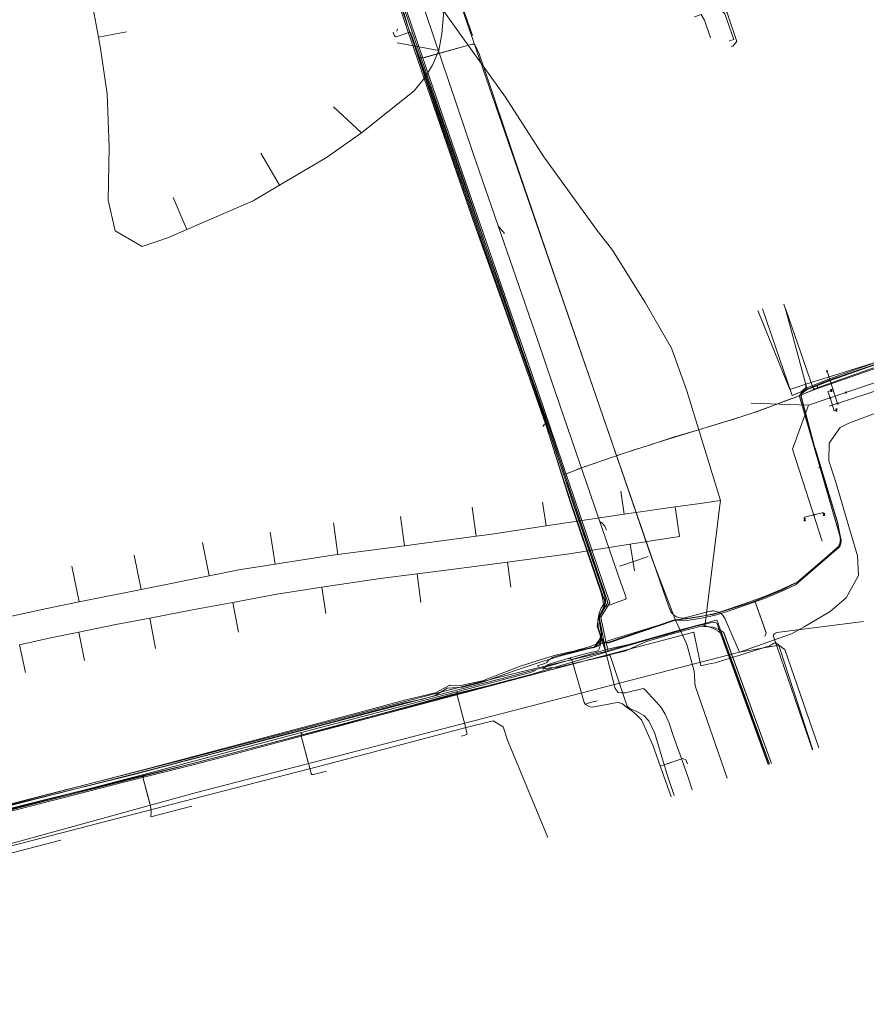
# Model space of a CAD drawing. Header units: metres. Extents: x 265038 to 265901, y 576646 to 577335.
# Tile 17 of 27: x 265461 to 265645, y 576682 to 576896. Entities that reach past the tile are written whole.
import ezdxf

# ---------------------------------------------------------------- set-up
doc = ezdxf.new("R2010")
doc.units = ezdxf.units.M
for name, color, linetype, lineweight in [('B-WE-KL-DATA-G', 252, 'KL-DATA-ALGEMEEN', 18), ('B-WE-KL-ET-MS-G', 252, 'KL-MIDDENSPANNING', 18), ('B-WE-KL-GAS-HD-G', 252, 'KL-GAS-HOGE-DRUK', 18), ('B-WE-KL-GAS-LD-G', 252, 'KL-GAS-LAGE-DRUK', 18), ('B-WE-KL-WATER-G', 252, 'KL-WATER', 18), ('B-WE-KL_ET-LS-G', 252, 'KL-LAAGSPANNING', 18), ('B-WE-RI-PERSLEIDING-G', 252, 'B-WE-RI-PERSLEIDING-G', 18), ('B-WE-RI-VRIJVERVALLEIDING-G', 252, 'KL-VRIJVERVAL', 18)]:
    doc.layers.add(name, color=color, linetype=linetype, lineweight=lineweight)
doc.layers.add('X-XX-AL-HULPLAAG-G', color=6, linetype='Continuous', lineweight=18, plot=False)
doc.styles.add('NLCS-ISO', font='NLCS-ISO.ttf')
doc.styles.get("Standard").update_dxf_attribs({"font": 'arial.ttf'})
doc.linetypes.add('B-WE-RI-PERSLEIDING-G', pattern='A,6,-2,[102,NLCS.shx,S=0.5,R=0,X=0,Y=0],-2,6,-2,["P",Standard,S=1,R=0,X=-0.5,Y=-0.5],-2', length=20)
doc.linetypes.add('KL-DATA-ALGEMEEN', pattern='A,2,-1.5,["@",NLCS-ISO,S=1,R=0,X=-0.5,Y=-0.4],-1.5,3,-1.5,["D",NLCS-ISO,S=1,R=0,X=-0.5,Y=-0.4],-1.5,1', length=12)
doc.linetypes.add('KL-GAS-HOGE-DRUK', pattern='A,2,-2,["GAS",NLCS-ISO,S=1,R=0,X=-1.25,Y=-0.4],-2,3,-1,["H",NLCS-ISO,S=1,R=0,X=-0.5,Y=-0.4],-1,1', length=12)
doc.linetypes.add('KL-GAS-LAGE-DRUK', pattern='A,2,-2,["GAS",NLCS-ISO,S=1,R=0,X=-1.25,Y=-0.4],-2,3,-1,["L",NLCS-ISO,S=1,R=0,X=-0.5,Y=-0.4],-1,1', length=12)
doc.linetypes.add('KL-LAAGSPANNING', pattern='A,2,-1.5,[103,NLCS.shx,S=1,R=0,X=0,Y=0],-1.5,3,-1.5,["L",NLCS-ISO,S=1,R=0,X=-0.5,Y=-0.4],-1.5,1', length=12)
doc.linetypes.add('KL-MIDDENSPANNING', pattern='A,2,-1.5,[103,NLCS.shx,S=1,R=0,X=0,Y=0],-1.5,3,-1.5,["M",NLCS-ISO,S=1,R=0,X=-0.5,Y=-0.4],-1.5,1', length=12)
doc.linetypes.add('KL-VRIJVERVAL', pattern='A,2,-1.5,[89,NLCS.shx,S=0.25,R=270,X=-0.5,Y=0],-1.5,3,-1.5,["V",NLCS-ISO,S=1,R=0,X=-0.5,Y=-0.4],-1.5,1', length=12)
doc.linetypes.add('KL-WATER', pattern='A,2,-1.5,[168,NLCS.shx,S=1,R=0,X=0,Y=0],-1.5,3,-1.5,["D",NLCS-ISO,S=1,R=0,X=-0.5,Y=-0.4],-1.5,1', length=12)

# ---------------------------------------------------------------- blocks, each defined once
blk = doc.blocks.new('DATA ONJUIST')
at = {"layer": 'B-WE-KL-DATA-G'}
for p, q in [((83.9, -38.53), (77.82, -39.68)), ((142.67, -40.88), (151.69, -42.59)), ((128.87, -54.78), (134.91, -60.49)), ((113.03, -64.9), (117.12, -71.84)), ((94.02, -74.51), (97.02, -81.45)), ((212.86, -140.36), (211.7, -136.57)), ((191.2, -138.33), (191.95, -143.28)), ((174.25, -140.7), (175.02, -145.85)), ((207.95, -141.04), (203.04, -141.73)), ((212.86, -140.36), (207.95, -141.04)), ((212.67, -141.91), (212.86, -140.36)), ((158.95, -141.77), (159.79, -148.1)), ((191.95, -143.28), (175.02, -145.85)), ((203.04, -141.73), (191.95, -143.28)), ((203.94, -148.17), (203.04, -141.73)), ((212.08, -146.7), (212.67, -141.91)), ((128.84, -145.21), (129.75, -152.09)), ((143.42, -143.79), (144.27, -150.16)), ((115.08, -147.22), (116.16, -154.17)), ((209.47, -167.71), (212.08, -146.7)), ((100.38, -149.48), (101.84, -156.69)), ((159.79, -148.1), (144.27, -150.16)), ((203.94, -148.17), (193.25, -149.86)), ((144.27, -150.16), (129.75, -152.09)), ((194.16, -155.64), (193.25, -149.86)), ((85.56, -152.2), (87.07, -159.67)), ((167.37, -159.2), (166.65, -153.71)), ((72.05, -154.58), (73.62, -162.38)), ((101.84, -156.69), (87.07, -159.67)), ((147.81, -162.52), (147.02, -156.24)), ((87.07, -159.67), (73.62, -162.38)), ((127.18, -164.89), (126.3, -159.2)), ((108.21, -168.92), (107.01, -162.48)), ((90.19, -172.48), (88.93, -165.88)), ((74.77, -175.09), (73.51, -168.93)), ((61.97, -177.69), (60.65, -171.66))]:
    blk.add_line(p, q, dxfattribs=at)
for points in [[(77.82, -39.68), (76.13, -30.76), (73.27, -21.72)], [(152.59, -33.74), (152.69, -34.85), (152.38, -38.94), (151.69, -42.59)], [(211.7, -136.57), (205.55, -116.52), (202.23, -107.27), (196.53, -97.31), (189.42, -85.93), (186.1, -81.66), (174.48, -65.65), (166.18, -52.73), (156.94, -39.81), (152.59, -33.74)], [(97.02, -81.45), (92.99, -83.2), (87.27, -85.14), (81.44, -81.77), (79.91, -75.12), (80.11, -63.57), (79.71, -52.02), (78.28, -42.11), (77.82, -39.68)], [(151.69, -42.59), (151.67, -42.72), (150.34, -45.79), (148.5, -48.65), (146.35, -51.31), (134.91, -60.49)], [(134.91, -60.49), (127.34, -65.82), (117.12, -71.84)], [(117.12, -71.84), (111.39, -75.22), (97.02, -81.45)], [(175.02, -145.85), (162.73, -147.71), (159.79, -148.1)], [(193.25, -149.86), (180.04, -151.95), (166.65, -153.71)], [(129.75, -152.09), (128.64, -152.24), (116.16, -154.17)], [(166.65, -153.71), (155.58, -155.17), (147.02, -156.24)], [(116.16, -154.17), (108.25, -155.4), (101.84, -156.69)], [(147.02, -156.24), (139, -157.25), (126.3, -159.2)], [(126.3, -159.2), (116.5, -160.71), (107.01, -162.48)], [(73.62, -162.38), (66.59, -163.8), (45.58, -168.34), (44.87, -165.12)], [(107.01, -162.48), (98.22, -164.12), (88.93, -165.88)], [(88.93, -165.88), (81.57, -167.27), (73.51, -168.93)], [(73.51, -168.93), (67.77, -170.11), (60.65, -171.66)]]:
    blk.add_lwpolyline(points, dxfattribs=at)

msp = doc.modelspace()

# ---------------------------------------------------------------- linework, layer by layer
at = {"layer": 'B-WE-KL-DATA-G'}
for p, q in [((265615.814, 576890.143), (265615.493, 576890.033)), ((265653.217, 576823.243), (265636.307, 576817.41)), ((265647.383, 576821.599), (265631.647, 576816.731)), ((265637.029, 576817.967), (265647.383, 576821.599)), ((265636.307, 576817.41), (265631.602, 576815.479)), ((265630.299, 576814.031), (265633.61, 576802.502)), ((265630.61, 576814.113), (265633.659, 576802.775)), ((265574.924, 576808.017), (265574.603, 576807.531)), ((265575.144, 576808.109), (265574.924, 576808.017)), ((265629.738, 576773.628), (265638.858, 576781.42)), ((265638.685, 576781.373), (265629.889, 576773.595)), ((265588.879, 576760.544), (265603.179, 576765.367)), ((265596.937, 576761.067), (265602.86, 576762.731)), ((265597.1, 576760.78), (265602.96, 576762.51)), ((265597.1, 576760.78), (265602.96, 576762.51)), ((265611.534, 576763.921), (265609.755, 576764.058)), ((265623.74, 576734.151), (265613.282, 576762.513)), ((265624.236, 576734.315), (265613.8, 576762.8)), ((265624.236, 576734.315), (265613.8, 576762.8)), ((265624.236, 576734.315), (265613.8, 576762.8)), ((265624.236, 576734.315), (265613.8, 576762.8)), ((265587.961, 576760.544), (265587.133, 576761.722)), ((265587.6, 576760.482), (265587.471, 576760.861)), ((265587.728, 576760.104), (265587.6, 576760.482)), ((265588.198, 576758.721), (265590.309, 576750.583)), ((265593.937, 576759.436), (265592.579, 576758.802)), ((265596.379, 576750.582), (265592.499, 576749.665)), ((265516.222, 576739.982), (265529.015, 576743.363)), ((265529.015, 576743.363), (265534.708, 576744.867)), ((265535.04, 576743.9), (265529.347, 576742.396)), ((265529.347, 576742.396), (265516.553, 576739.017)), ((265502.731, 576736.416), (265516.222, 576739.982)), ((265516.553, 576739.017), (265503.062, 576735.454)), ((265497.039, 576734.912), (265502.731, 576736.416)), ((265486.6, 576732.153), (265497.039, 576734.912)), ((265490.952, 576733.335), (265497.213, 576734.936)), ((265503.062, 576735.454), (265497.353, 576733.998)), ((265497.353, 576733.998), (265489.227, 576732.01))]:
    msp.add_line(p, q, dxfattribs=at)
for points in [[(265596.759, 577102.267), (265597.064, 577101.387), (265537.7, 577080.811), (265519.312, 577074.497), (265507.154, 577070.627), (265501.542, 577069.27), (265498.265, 577068.339), (265492.382, 577066.289), (265488.001, 577064.952), (265487.521, 577064.631), (265487.298, 577064.098), (265487.334, 577063.712), (265489.617, 577055.977), (265491.371, 577050.545), (265501.572, 577021.384), (265545.533, 576893.606), (265552.602, 576872.84), (265575.144, 576808.109), (265574.924, 576808.017), (265574.603, 576807.531)], [(265587.471, 576760.861), (265586.362, 576764.123), (265586.695, 576766.225), (265586.773, 576766.934), (265587.231, 576768.031), (265587.75, 576768.847), (265587.633, 576769.898), (265587.324, 576771.129), (265580.595, 576790.895), (265574.868, 576809.116), (265565.926, 576834.04), (265559.359, 576852.495), (265552.365, 576872.831), (265545.201, 576893.606), (265542.207, 576902.637), (265501.299, 577021.357), (265491.046, 577050.744), (265489.288, 577055.787), (265488.15, 577060.319), (265487.013, 577064.85), (265492.254, 577066.461), (265498.212, 577068.446), (265501.364, 577069.511), (265502.847, 577069.755)], [(265501.572, 577021.384), (265545.533, 576893.606), (265552.602, 576872.84), (265575.144, 576808.109), (265574.924, 576808.017), (265574.603, 576807.531)], [(265501.572, 577021.384), (265545.533, 576893.606), (265552.602, 576872.84), (265566.046, 576834.122), (265575.144, 576808.109), (265574.924, 576808.017), (265574.603, 576807.531)], [(265501.572, 577021.384), (265545.533, 576893.606), (265552.602, 576872.84), (265566.046, 576834.122), (265575.144, 576808.109), (265574.924, 576808.017), (265574.603, 576807.531)], [(265524.255, 576955.454), (265545.533, 576893.606), (265552.602, 576872.84), (265575.144, 576808.109), (265574.924, 576808.017), (265574.603, 576807.531)], [(265574.603, 576807.531), (265574.924, 576808.017), (265575.144, 576808.109), (265552.602, 576872.84), (265545.533, 576893.606), (265524.255, 576955.454)], [(265524.255, 576955.454), (265545.533, 576893.606), (265552.602, 576872.84), (265575.144, 576808.109)], [(265574.603, 576807.531), (265574.924, 576808.017), (265575.144, 576808.109), (265566.046, 576834.122), (265552.602, 576872.84), (265545.533, 576893.606), (265524.255, 576955.454)], [(265524.255, 576955.454), (265545.533, 576893.606), (265552.602, 576872.84), (265566.046, 576834.122), (265575.144, 576808.109), (265574.924, 576808.017), (265574.603, 576807.531)], [(265615.814, 576890.143), (265616.689, 576891.145), (265614.566, 576897.416), (265612.816, 576900.573), (265612.151, 576909.195), (265610.436, 576911.057)], [(265606.991, 576728.595), (265606.098, 576731.26), (265604.416, 576736.174), (265602.9, 576740.371), (265601.972, 576743.069), (265601.126, 576744.981), (265600.249, 576746.431), (265599.247, 576747.648), (265598.39, 576748.532), (265597.446, 576749.544), (265596.758, 576750.335), (265596.379, 576750.582), (265592.499, 576749.665), (265591.759, 576749.638), (265590.944, 576749.735), (265590.309, 576750.583), (265588.198, 576758.721), (265586.362, 576764.123), (265586.695, 576766.225), (265586.773, 576766.934), (265587.231, 576768.031), (265587.75, 576768.847), (265587.633, 576769.898), (265587.324, 576771.129), (265580.595, 576790.895), (265574.868, 576809.116), (265565.926, 576834.04), (265559.359, 576852.495), (265552.365, 576872.831), (265545.201, 576893.606), (265542.207, 576902.637)], [(265614.566, 576897.416), (265616.689, 576891.145), (265615.814, 576890.143), (265615.493, 576890.033)], [(265621.225, 576832.723), (265628.24, 576815.569), (265631.647, 576816.731)], [(265622.267, 576833.078), (265628.678, 576814.28), (265631.602, 576815.479)], [(265622.267, 576833.078), (265628.678, 576814.28), (265636.307, 576817.41), (265667.492, 576828.167), (265680.746, 576825.913), (265681.107, 576827.052)], [(265667.492, 576828.167), (265636.307, 576817.41), (265631.602, 576815.479), (265630.718, 576814.864), (265630.342, 576814.329), (265630.299, 576814.031), (265638.792, 576784.788), (265639.131, 576783.45), (265639.213, 576782.498), (265638.858, 576781.42), (265629.754, 576773.636), (265626.491, 576771.954), (265620.251, 576769.449), (265611.755, 576766.746), (265603.179, 576765.367), (265588.879, 576760.544), (265587.961, 576760.544), (265587.133, 576761.722), (265587.121, 576761.934), (265586.566, 576764.092), (265586.535, 576765.49), (265586.703, 576766.225), (265587.926, 576768.28), (265588.04, 576768.865), (265588.003, 576769.355), (265587.807, 576770.119), (265580.774, 576790.664), (265575.144, 576808.109), (265574.924, 576808.017), (265574.603, 576807.531)], [(265667.492, 576828.167), (265636.307, 576817.41), (265631.602, 576815.479), (265630.718, 576814.864), (265630.342, 576814.329), (265630.299, 576814.031), (265638.792, 576784.788), (265639.131, 576783.45), (265639.213, 576782.498), (265638.858, 576781.42), (265629.754, 576773.636), (265626.491, 576771.954), (265620.251, 576769.449), (265611.755, 576766.746), (265603.179, 576765.367), (265588.879, 576760.544), (265587.961, 576760.544), (265587.133, 576761.722), (265587.121, 576761.934), (265586.566, 576764.092), (265586.535, 576765.49), (265586.703, 576766.225), (265587.926, 576768.28), (265588.04, 576768.865), (265588.003, 576769.355), (265587.807, 576770.119), (265580.774, 576790.664), (265575.144, 576808.109), (265574.924, 576808.017), (265574.603, 576807.531)], [(265667.492, 576828.167), (265636.307, 576817.41), (265631.602, 576815.479), (265630.718, 576814.864), (265630.342, 576814.329), (265630.299, 576814.031), (265633.61, 576802.502), (265638.33, 576786.22), (265638.792, 576784.788), (265639.131, 576783.45), (265639.213, 576782.498), (265638.858, 576781.42), (265629.754, 576773.636), (265626.491, 576771.954), (265620.251, 576769.449), (265611.755, 576766.746), (265603.179, 576765.367), (265588.879, 576760.544), (265587.961, 576760.544), (265587.133, 576761.722), (265587.121, 576761.934), (265586.566, 576764.092), (265586.535, 576765.49), (265586.703, 576766.225), (265587.12, 576766.876), (265587.55, 576767.679), (265587.926, 576768.28), (265588.04, 576768.865), (265588.003, 576769.355), (265587.807, 576770.119), (265587.4, 576771.207), (265580.774, 576790.664), (265575.144, 576808.109), (265574.924, 576808.017), (265574.603, 576807.531)], [(265667.492, 576828.167), (265636.307, 576817.41), (265631.602, 576815.479), (265630.718, 576814.864), (265630.342, 576814.329), (265630.299, 576814.031), (265633.61, 576802.502), (265638.33, 576786.22), (265638.792, 576784.788), (265639.131, 576783.45), (265639.213, 576782.498), (265638.858, 576781.42), (265629.754, 576773.636), (265626.491, 576771.954), (265620.251, 576769.449), (265611.755, 576766.746), (265603.179, 576765.367), (265588.879, 576760.544), (265587.961, 576760.544), (265587.133, 576761.722), (265587.121, 576761.934), (265586.566, 576764.092), (265586.535, 576765.49), (265586.703, 576766.225), (265587.12, 576766.876), (265587.55, 576767.679), (265587.926, 576768.28), (265588.04, 576768.865), (265588.003, 576769.355), (265587.807, 576770.119), (265587.4, 576771.207), (265580.774, 576790.664), (265575.144, 576808.109), (265574.924, 576808.017), (265574.603, 576807.531)], [(265689.95, 576822.913), (265682.116, 576825.68), (265667.492, 576828.167), (265636.307, 576817.41)], [(265630.61, 576814.113), (265630.511, 576814.487), (265630.743, 576815.125), (265631.662, 576815.873), (265633.575, 576816.586), (265637.029, 576817.967)], [(265587.6, 576760.482), (265588.902, 576760.652), (265603.177, 576765.499), (265605.802, 576765.751), (265608.877, 576766.253), (265612.262, 576766.96), (265615.134, 576767.874), (265618.868, 576769.176), (265622.705, 576770.553), (265626.182, 576772.022), (265629.319, 576773.466), (265629.889, 576773.595), (265638.686, 576781.373), (265638.912, 576781.836), (265639.156, 576782.376), (265639.24, 576783.2), (265638.898, 576784.87), (265638.48, 576786.877), (265633.659, 576802.775), (265630.61, 576814.113), (265630.511, 576814.488), (265630.743, 576815.125), (265631.662, 576815.874), (265631.647, 576816.731)], [(265631.602, 576815.479), (265630.718, 576814.864), (265630.342, 576814.329), (265630.299, 576814.031), (265638.792, 576784.788), (265639.131, 576783.45), (265639.213, 576782.498), (265638.858, 576781.42), (265629.754, 576773.636), (265626.491, 576771.954), (265620.251, 576769.449), (265611.755, 576766.746), (265603.179, 576765.367), (265588.879, 576760.544), (265587.961, 576760.544)], [(265633.659, 576802.775), (265633.523, 576803.225), (265630.61, 576814.113)], [(265449.727, 576722.979), (265485.761, 576731.931), (265544.642, 576747.492), (265548.513, 576748.246), (265551.211, 576749.1), (265553.831, 576750.695), (265557.199, 576750.896), (265561.723, 576752.001), (265568.8, 576754.568), (265573.987, 576756.332), (265578.679, 576757.772), (265584.324, 576759.222), (265585.739, 576759.497), (265586.63, 576759.89), (265587.023, 576760.505), (265587.167, 576761.101), (265587.121, 576761.934), (265586.566, 576764.092), (265586.535, 576765.49), (265586.703, 576766.225), (265587.926, 576768.28), (265588.04, 576768.865), (265588.003, 576769.355), (265587.807, 576770.119), (265580.774, 576790.664), (265575.144, 576808.109), (265574.924, 576808.017), (265574.603, 576807.531)], [(265449.727, 576722.979), (265485.761, 576731.931), (265544.642, 576747.492), (265548.513, 576748.246), (265551.211, 576749.1), (265553.831, 576750.695), (265557.199, 576750.896), (265561.723, 576752.001), (265568.8, 576754.568), (265573.987, 576756.332), (265578.679, 576757.772), (265584.324, 576759.222), (265585.739, 576759.497), (265586.63, 576759.89), (265587.023, 576760.505), (265587.167, 576761.101), (265587.121, 576761.934), (265586.566, 576764.092), (265586.535, 576765.49), (265586.703, 576766.225), (265587.926, 576768.28), (265588.04, 576768.865), (265588.003, 576769.355), (265587.807, 576770.119), (265580.774, 576790.664), (265575.144, 576808.109), (265574.924, 576808.017), (265574.603, 576807.531)], [(265453.761, 576724.002), (265485.761, 576731.931), (265544.642, 576747.492), (265548.513, 576748.246), (265551.211, 576749.1), (265553.831, 576750.695), (265557.199, 576750.896), (265560.047, 576751.566), (265561.723, 576752.001), (265568.8, 576754.568), (265573.987, 576756.332), (265578.679, 576757.772), (265581.562, 576758.509), (265584.324, 576759.222), (265585.739, 576759.497), (265586.63, 576759.89), (265587.023, 576760.505), (265587.167, 576761.101), (265587.121, 576761.934), (265586.566, 576764.092), (265586.535, 576765.49), (265586.703, 576766.225), (265587.12, 576766.876), (265587.55, 576767.679), (265587.926, 576768.28), (265588.04, 576768.865), (265588.003, 576769.355), (265587.807, 576770.119), (265587.4, 576771.207), (265580.774, 576790.664), (265575.144, 576808.109), (265574.924, 576808.017), (265574.603, 576807.531)], [(265453.761, 576724.002), (265485.761, 576731.931), (265544.642, 576747.492), (265548.513, 576748.246), (265551.211, 576749.1), (265553.831, 576750.695), (265557.199, 576750.896), (265560.047, 576751.566), (265561.723, 576752.001), (265568.8, 576754.568), (265573.987, 576756.332), (265578.679, 576757.772), (265581.562, 576758.509), (265584.324, 576759.222), (265585.739, 576759.497), (265586.63, 576759.89), (265587.023, 576760.505), (265587.167, 576761.101), (265587.121, 576761.934), (265586.566, 576764.092), (265586.535, 576765.49), (265586.703, 576766.225), (265587.12, 576766.876), (265587.55, 576767.679), (265587.926, 576768.28), (265588.04, 576768.865), (265588.003, 576769.355), (265587.807, 576770.119), (265587.4, 576771.207), (265580.774, 576790.664), (265575.144, 576808.109), (265574.924, 576808.017), (265574.603, 576807.531)], [(265587.133, 576761.722), (265586.566, 576764.092), (265586.535, 576765.49), (265586.703, 576766.225), (265587.926, 576768.28), (265588.04, 576768.865), (265588.003, 576769.355), (265587.807, 576770.119), (265580.774, 576790.664), (265575.144, 576808.109)], [(265587.6, 576760.482), (265588.902, 576760.652), (265603.177, 576765.499), (265605.802, 576765.751), (265608.877, 576766.253), (265612.262, 576766.96), (265615.134, 576767.874), (265618.868, 576769.176), (265622.705, 576770.553), (265626.182, 576772.022), (265629.319, 576773.465), (265629.889, 576773.595), (265638.686, 576781.373), (265638.912, 576781.835), (265639.156, 576782.375), (265639.24, 576783.2), (265638.898, 576784.87), (265638.48, 576786.877), (265633.659, 576802.775)], [(265623.741, 576734.151), (265613.282, 576762.513), (265612.653, 576763.025), (265611.616, 576763.627), (265609.688, 576764.301), (265608.784, 576764.505), (265607.669, 576764.237), (265603.111, 576762.802), (265596.359, 576760.905), (265574.576, 576754.427), (265572.262, 576753.731), (265500.045, 576734.657), (265475.678, 576728.695), (265449.179, 576722.1), (265418.702, 576713.826), (265387.084, 576705.508)], [(265449.179, 576722.1), (265475.678, 576728.695), (265500.045, 576734.657), (265572.262, 576753.731), (265574.576, 576754.427), (265596.359, 576760.905), (265603.111, 576762.802), (265607.669, 576764.237), (265608.784, 576764.505), (265609.688, 576764.301), (265611.616, 576763.627), (265612.653, 576763.025), (265613.282, 576762.513), (265623.741, 576734.151)], [(265623.741, 576734.151), (265613.282, 576762.513), (265612.653, 576763.025), (265611.616, 576763.627), (265609.688, 576764.301), (265608.784, 576764.505), (265607.669, 576764.237), (265603.111, 576762.802), (265596.359, 576760.905), (265574.576, 576754.427)], [(265609.755, 576764.058), (265608.356, 576763.957), (265602.945, 576762.524), (265597.099, 576760.802), (265593.937, 576759.436)], [(265611.534, 576763.921), (265612.777, 576763.411), (265613.84, 576762.754), (265624.249, 576734.32)], [(265534.708, 576744.867), (265544.642, 576747.492), (265548.513, 576748.246), (265551.211, 576749.1), (265553.831, 576750.695), (265557.199, 576750.896), (265561.723, 576752.001), (265568.8, 576754.568), (265573.987, 576756.332), (265578.679, 576757.772), (265584.324, 576759.222), (265585.739, 576759.497), (265586.63, 576759.89), (265587.023, 576760.505), (265587.167, 576761.101), (265587.133, 576761.722)], [(265606.991, 576728.595), (265606.098, 576731.26), (265604.416, 576736.174), (265602.9, 576740.371), (265601.972, 576743.069), (265601.126, 576744.981), (265600.249, 576746.431), (265599.247, 576747.648), (265598.39, 576748.532), (265597.446, 576749.544), (265596.758, 576750.335), (265596.379, 576750.582), (265592.499, 576749.665), (265591.759, 576749.638), (265590.944, 576749.735), (265590.309, 576750.583), (265588.198, 576758.721), (265587.728, 576760.104)], [(265592.579, 576758.802), (265583.707, 576756.567), (265537.304, 576744.289), (265506.385, 576736.039), (265498.933, 576734.101)], [(265574.576, 576754.427), (265572.262, 576753.731), (265500.045, 576734.657), (265475.678, 576728.695), (265449.179, 576722.1), (265418.702, 576713.826), (265387.084, 576705.508), (265340.484, 576693.472), (265338.966, 576693.493)], [(265574.576, 576754.427), (265572.262, 576753.731), (265500.045, 576734.657), (265475.678, 576728.695), (265449.179, 576722.1), (265418.702, 576713.826), (265387.084, 576705.508), (265340.484, 576693.472), (265338.966, 576693.493)], [(265574.576, 576754.427), (265572.262, 576753.731), (265500.045, 576734.657), (265475.678, 576728.695), (265449.179, 576722.1), (265418.702, 576713.826), (265387.084, 576705.508), (265340.484, 576693.472), (265338.966, 576693.493)], [(265574.576, 576754.427), (265572.262, 576753.731), (265535.04, 576743.9)], [(265394.245, 576708.467), (265405.471, 576711.438), (265406.076, 576711.515), (265412.371, 576713.074), (265417.517, 576714.569), (265422.166, 576715.556), (265437.599, 576719.712), (265444.338, 576721.412), (265449.727, 576722.979), (265486.6, 576732.153)], [(265498.933, 576734.101), (265483.288, 576730.133), (265455.377, 576722.963)], [(265489.227, 576732.01), (265449.179, 576722.1), (265418.702, 576713.826), (265397.989, 576708.377)]]:
    msp.add_lwpolyline(points, dxfattribs=at)
at = {"layer": 'B-WE-KL-ET-MS-G'}
for p, q in [((265559.231, 576890.587), (265548.92, 576887.68)), ((265548.92, 576887.68), (265559.231, 576890.587)), ((265559.231, 576890.587), (265548.92, 576887.68)), ((265633.103, 576737.257), (265624.632, 576761.876)), ((265633.103, 576737.257), (265624.632, 576761.876)), ((265633.103, 576737.257), (265624.632, 576761.876))]:
    msp.add_line(p, q, dxfattribs=at)
for points in [[(265502.246, 577065.452), (265501.749, 577063.181), (265501.736, 577062.396), (265502.748, 577056.885), (265502.935, 577056.108), (265505.603, 577047.181), (265505.851, 577046.421), (265512.318, 577028.05), (265520.094, 577005.49), (265528.724, 576980.739), (265540.436, 576946.846), (265548.371, 576923.958), (265559.277, 576892.474)], [(265548.371, 576923.958), (265559.277, 576892.474)], [(265548.371, 576923.958), (265559.277, 576892.474)], [(265548.371, 576923.958), (265559.277, 576892.474)], [(265542.076, 576893.151), (265542.295, 576892.52), (265542.355, 576892.401), (265542.41, 576892.334), (265542.501, 576892.261), (265542.646, 576892.199), (265542.73, 576892.186), (265542.834, 576892.189), (265542.931, 576892.212), (265545.069, 576892.955), (265545.422, 576893.075), (265545.505, 576893.086), (265545.666, 576893.07), (265545.806, 576893.007), (265545.896, 576892.932), (265545.959, 576892.851), (265546.005, 576892.755), (265549.393, 576883.269), (265555.716, 576865.388), (265560.103, 576852.817), (265565.442, 576837.616), (265568.284, 576829.359), (265573.948, 576812.675), (265576.052, 576806.376), (265578.991, 576797.352), (265581.099, 576790.892), (265588.067, 576770.572), (265588.244, 576769.477), (265587.815, 576768.011), (265587.15, 576766.753), (265586.825, 576765.715), (265586.845, 576764.829), (265587.243, 576762.673), (265586.968, 576761.327), (265586.151, 576760.236), (265584.623, 576759.611), (265581.268, 576758.697), (265577.313, 576757.813), (265574.01, 576756.847), (265569.3, 576755.324), (265561.47, 576752.25), (265556.789, 576751.263), (265554.446, 576751.285), (265554.372, 576751.28), (265554.31, 576751.267), (265554.279, 576751.258), (265554.205, 576751.226), (265551.282, 576749.663), (265544.539, 576748.033), (265538.703, 576746.475)], [(265542.076, 576893.151), (265542.295, 576892.52), (265542.355, 576892.401), (265542.41, 576892.334), (265542.501, 576892.261), (265542.646, 576892.199), (265542.73, 576892.186), (265542.834, 576892.189), (265542.931, 576892.212), (265545.069, 576892.955), (265545.422, 576893.075), (265545.505, 576893.086), (265545.666, 576893.07), (265545.806, 576893.007), (265545.896, 576892.932), (265545.959, 576892.851), (265546.005, 576892.755), (265549.393, 576883.269), (265555.716, 576865.388), (265560.103, 576852.817), (265565.442, 576837.616), (265568.284, 576829.359), (265573.948, 576812.675), (265576.052, 576806.376), (265578.991, 576797.352), (265581.099, 576790.892), (265588.067, 576770.572), (265588.244, 576769.477), (265587.815, 576768.011), (265587.15, 576766.753), (265586.825, 576765.715), (265586.845, 576764.829), (265587.243, 576762.673), (265586.968, 576761.327), (265586.151, 576760.236), (265584.623, 576759.611), (265581.268, 576758.697), (265577.313, 576757.813), (265574.01, 576756.847), (265569.3, 576755.324), (265561.47, 576752.25), (265556.789, 576751.263), (265554.446, 576751.285), (265554.372, 576751.28), (265554.31, 576751.267), (265554.279, 576751.258), (265554.205, 576751.226), (265551.282, 576749.663), (265544.539, 576748.033), (265538.703, 576746.475)], [(265542.076, 576893.151), (265542.295, 576892.52), (265542.355, 576892.401), (265542.41, 576892.334), (265542.501, 576892.261), (265542.646, 576892.199), (265542.73, 576892.186), (265542.834, 576892.189), (265542.931, 576892.212), (265545.069, 576892.955), (265545.422, 576893.075), (265545.505, 576893.086), (265545.666, 576893.07), (265545.806, 576893.007), (265545.896, 576892.932), (265545.959, 576892.851), (265546.005, 576892.755), (265549.393, 576883.269), (265555.716, 576865.388), (265560.103, 576852.817), (265565.442, 576837.616), (265568.284, 576829.359), (265573.948, 576812.675), (265576.052, 576806.376), (265578.991, 576797.352), (265581.099, 576790.892), (265588.067, 576770.572), (265588.244, 576769.477), (265587.815, 576768.011), (265587.15, 576766.753), (265586.825, 576765.715), (265586.845, 576764.829), (265587.243, 576762.673), (265586.968, 576761.327), (265586.151, 576760.236), (265584.623, 576759.611), (265581.268, 576758.697), (265577.313, 576757.813), (265574.01, 576756.847), (265569.3, 576755.324), (265561.47, 576752.25), (265556.789, 576751.263), (265554.446, 576751.285), (265554.372, 576751.28), (265554.31, 576751.267), (265554.279, 576751.258), (265554.205, 576751.226), (265551.282, 576749.663), (265544.539, 576748.033), (265538.703, 576746.475)], [(265542.076, 576893.151), (265542.295, 576892.52), (265542.355, 576892.401), (265542.41, 576892.334), (265542.501, 576892.261), (265542.646, 576892.199), (265542.73, 576892.186), (265542.834, 576892.189), (265542.931, 576892.212), (265545.069, 576892.955), (265545.422, 576893.075), (265545.505, 576893.086), (265545.666, 576893.07), (265545.806, 576893.007), (265545.896, 576892.932), (265545.959, 576892.851), (265546.005, 576892.755), (265547.823, 576887.666), (265548.551, 576887.577), (265559.231, 576890.587), (265559.463, 576890.593), (265559.891, 576890.334), (265560.763, 576888.511)], [(265542.076, 576893.151), (265542.295, 576892.52), (265542.355, 576892.401), (265542.41, 576892.334), (265542.501, 576892.261), (265542.646, 576892.199), (265542.73, 576892.186), (265542.834, 576892.189), (265542.931, 576892.212), (265545.069, 576892.955), (265545.422, 576893.075), (265545.505, 576893.086), (265545.666, 576893.07), (265545.806, 576893.007), (265545.896, 576892.932), (265545.959, 576892.851), (265546.005, 576892.755), (265547.823, 576887.666), (265548.551, 576887.577), (265559.231, 576890.587), (265559.463, 576890.593), (265559.891, 576890.334), (265560.763, 576888.511)], [(265542.076, 576893.151), (265542.295, 576892.52), (265542.355, 576892.401), (265542.41, 576892.334), (265542.501, 576892.261), (265542.646, 576892.199), (265542.73, 576892.186), (265542.834, 576892.189), (265542.931, 576892.212), (265545.069, 576892.955), (265545.422, 576893.075), (265545.505, 576893.086), (265545.666, 576893.07), (265545.806, 576893.007), (265545.896, 576892.932), (265545.959, 576892.851), (265546.005, 576892.755), (265547.823, 576887.666), (265548.551, 576887.577), (265559.231, 576890.587), (265559.463, 576890.593), (265559.891, 576890.334), (265560.763, 576888.511)], [(265542.076, 576893.151), (265542.295, 576892.52), (265542.355, 576892.401), (265542.41, 576892.334), (265542.501, 576892.261), (265542.646, 576892.199), (265542.73, 576892.186), (265542.834, 576892.189), (265542.931, 576892.212), (265545.069, 576892.955), (265545.422, 576893.075), (265545.505, 576893.086), (265545.666, 576893.07), (265545.806, 576893.007), (265545.896, 576892.932), (265545.959, 576892.851), (265546.005, 576892.755), (265547.823, 576887.666)], [(265559.231, 576890.587), (265559.463, 576890.593), (265559.891, 576890.334), (265560.763, 576888.511)], [(265560.763, 576888.511), (265564.05, 576878.695), (265564.31, 576877.939), (265569.539, 576862.581), (265577.024, 576840.509), (265590.757, 576800.568), (265598.237, 576778.827), (265598.511, 576778.075), (265603.03, 576766.351), (265603.341, 576765.614), (265605.617, 576760.677), (265605.89, 576759.928), (265607.406, 576754.357), (265607.527, 576753.572), (265607.601, 576751.721), (265607.747, 576750.943), (265614.594, 576731.117)], [(265560.763, 576888.511), (265564.05, 576878.695), (265564.31, 576877.939), (265569.539, 576862.581), (265577.024, 576840.509), (265590.757, 576800.568), (265598.237, 576778.827), (265598.511, 576778.075), (265603.03, 576766.351), (265603.341, 576765.614), (265605.617, 576760.677), (265605.89, 576759.928), (265607.406, 576754.357), (265607.527, 576753.572), (265607.601, 576751.721), (265607.747, 576750.943), (265614.594, 576731.117)], [(265560.763, 576888.511), (265564.05, 576878.695), (265564.31, 576877.939), (265569.539, 576862.581), (265577.024, 576840.509), (265590.757, 576800.568), (265598.237, 576778.827), (265598.511, 576778.075), (265603.03, 576766.351), (265603.341, 576765.614), (265605.617, 576760.677), (265605.89, 576759.928), (265607.406, 576754.357), (265607.527, 576753.572), (265607.601, 576751.721), (265607.747, 576750.943), (265614.594, 576731.117)], [(265560.763, 576888.511), (265564.05, 576878.695), (265564.31, 576877.939), (265569.539, 576862.581), (265577.024, 576840.509), (265590.757, 576800.568), (265598.237, 576778.827), (265598.511, 576778.075), (265603.03, 576766.351), (265603.341, 576765.614), (265605.617, 576760.677), (265605.89, 576759.928), (265607.406, 576754.357), (265607.527, 576753.572), (265607.601, 576751.721), (265607.747, 576750.943), (265614.594, 576731.117)], [(265547.823, 576887.666), (265549.393, 576883.269), (265555.716, 576865.388), (265560.103, 576852.817), (265565.442, 576837.616), (265568.284, 576829.359), (265573.948, 576812.675), (265576.052, 576806.376), (265578.991, 576797.352), (265581.099, 576790.892), (265588.067, 576770.572), (265588.244, 576769.477), (265587.815, 576768.011), (265587.15, 576766.753), (265586.825, 576765.715), (265586.845, 576764.829), (265587.243, 576762.673), (265586.968, 576761.327), (265586.151, 576760.236), (265584.623, 576759.611), (265581.268, 576758.697), (265577.313, 576757.813), (265574.01, 576756.847), (265569.3, 576755.324), (265561.47, 576752.25), (265556.789, 576751.263), (265554.446, 576751.285), (265554.372, 576751.28), (265554.31, 576751.267), (265554.279, 576751.258), (265554.205, 576751.226), (265551.282, 576749.663), (265544.539, 576748.033), (265538.703, 576746.475)], [(265547.823, 576887.666), (265548.551, 576887.577), (265548.92, 576887.68)], [(265633.103, 576737.257), (265624.632, 576761.876), (265624.653, 576762.288), (265625.115, 576762.611), (265625.369, 576762.772), (265644.223, 576765.147)], [(265633.103, 576737.257), (265624.632, 576761.876), (265624.653, 576762.288), (265625.115, 576762.611), (265625.369, 576762.772), (265644.223, 576765.147)], [(265633.103, 576737.257), (265624.632, 576761.876), (265624.653, 576762.288), (265625.115, 576762.611), (265625.369, 576762.772), (265644.223, 576765.147)], [(265624.632, 576761.876), (265624.653, 576762.288), (265625.115, 576762.611), (265625.369, 576762.772), (265644.223, 576765.147)], [(265538.703, 576746.475), (265535.225, 576745.546), (265489.441, 576733.372), (265453.698, 576724.11), (265449.639, 576723.067), (265444.275, 576721.52), (265435.663, 576719.318), (265422.166, 576715.681), (265416.955, 576714.569), (265409.743, 576712.974), (265407.435, 576712.288), (265405.439, 576711.559), (265392.933, 576708.244), (265386.569, 576706.551), (265382.362, 576705.546)], [(265538.703, 576746.475), (265535.225, 576745.546), (265489.441, 576733.372), (265453.698, 576724.11)], [(265538.703, 576746.475), (265535.225, 576745.546), (265489.441, 576733.372), (265453.698, 576724.11)], [(265538.703, 576746.475), (265535.225, 576745.546), (265489.441, 576733.372), (265453.698, 576724.11)]]:
    msp.add_lwpolyline(points, dxfattribs=at)
at = {"layer": 'B-WE-KL-GAS-HD-G'}
for points in [[(265350.093, 576695.927), (265465.574, 576725.894), (265498.277, 576734.226), (265530.986, 576742.782), (265554.231, 576749.116), (265567.998, 576752.478), (265607.326, 576762.851), (265608.851, 576755.511), (265610.425, 576755.848)], [(265610.425, 576755.848), (265611.965, 576756.191), (265623.83, 576759.875), (265624.739, 576760.456), (265625.299, 576760.472), (265625.728, 576760.044), (265626.017, 576759.253), (265633.226, 576737.297)], [(265623.737, 576759.846), (265623.83, 576759.875), (265624.739, 576760.456), (265625.299, 576760.472), (265625.728, 576760.044), (265626.017, 576759.253), (265633.226, 576737.297)]]:
    msp.add_lwpolyline(points, dxfattribs=at)
at = {"layer": 'B-WE-KL-GAS-LD-G'}
msp.add_line((265612.62, 576764.777), (265612.7, 576764.57), dxfattribs=at)
for points in [[(265579.378, 576797.078), (265576.004, 576807.163), (265572.053, 576818.442), (265569.424, 576825.93), (265563.423, 576843.274), (265557.531, 576860.48), (265551.024, 576879.229), (265545.389, 576895.544), (265532.043, 576934.3), (265525.018, 576955.264)], [(265634.142, 576815.882), (265645.338, 576819.893), (265667.86, 576827.611), (265669.497, 576828.105), (265671.021, 576828.379), (265672.835, 576827.938), (265686.282, 576823.362), (265687.748, 576822.947), (265688.908, 576822.767), (265690.197, 576822.718), (265691.901, 576822.957), (265715.846, 576831.282), (265737.424, 576838.752), (265741.436, 576840.13)], [(265579.378, 576797.078), (265580.822, 576797.685), (265581.559, 576797.983), (265582.325, 576798.279), (265583.371, 576798.656), (265587.188, 576799.965), (265591.373, 576801.393), (265594.194, 576802.337), (265597.712, 576803.488), (265602.973, 576805.158), (265608.405, 576806.819), (265616.169, 576809.16), (265620.26, 576810.51), (265624.45, 576811.996), (265627.579, 576813.176), (265629.879, 576814.057), (265632.38, 576815.11), (265634.142, 576815.882)], [(265634.142, 576815.882), (265632.38, 576815.11), (265629.879, 576814.057), (265627.579, 576813.176), (265624.45, 576811.996), (265620.26, 576810.51), (265616.169, 576809.16), (265608.405, 576806.819), (265602.973, 576805.158), (265597.712, 576803.488), (265594.194, 576802.337), (265591.373, 576801.393), (265587.188, 576799.965), (265583.371, 576798.656), (265582.325, 576798.279), (265581.559, 576797.983), (265580.822, 576797.685), (265579.378, 576797.078)], [(265588.214, 576759.014), (265586.777, 576766.124), (265588.677, 576769.284), (265579.378, 576797.078)], [(265588.214, 576759.014), (265588.263, 576759.029), (265594.643, 576760.472), (265599.993, 576761.908), (265611.209, 576765.141)], [(265611.209, 576765.141), (265612.355, 576765.463), (265612.62, 576764.777)], [(265623.767, 576734.16), (265616.475, 576754.258), (265612.821, 576764.309), (265612.7, 576764.57)], [(265612.821, 576764.309), (265616.475, 576754.258), (265623.767, 576734.16)], [(265312.559, 576745.357), (265319.603, 576724.91), (265328.614, 576698.556), (265331.725, 576695.481), (265333.453, 576694.494), (265339.71, 576694.425), (265465.2, 576726.791), (265497.827, 576735.121), (265530.773, 576743.676), (265554.147, 576749.756), (265567.414, 576753.167), (265575.835, 576755.426), (265588.214, 576759.014)]]:
    msp.add_lwpolyline(points, dxfattribs=at)
at = {"layer": 'B-WE-KL-WATER-G'}
for p, q in [((265623.485, 576734.066), (265612.627, 576763.956)), ((265588.746, 576758.818), (265588.235, 576758.659))]:
    msp.add_line(p, q, dxfattribs=at)
for points in [[(265588.746, 576758.818), (265588.221, 576760.822), (265587.173, 576766.065), (265589.153, 576769.225), (265573.718, 576814.616), (265571.055, 576822.338), (265564.269, 576841.859), (265559.723, 576854.987), (265550.677, 576881.26), (265545.89, 576895.145), (265531.234, 576937.618), (265525.231, 576954.798)], [(265612.977, 576898.232), (265614.101, 576897.184), (265616.016, 576891.592), (265615.07, 576891.268)], [(265634.402, 576815.846), (265646.31, 576819.947), (265670.351, 576828.091), (265672.093, 576827.936), (265681.894, 576824.694), (265688.951, 576822.341), (265692.334, 576822.728), (265721.266, 576832.917), (265730.936, 576836.317)], [(265633.653, 576815.546), (265633.194, 576815.956), (265627.234, 576833.162)], [(265579.625, 576797.245), (265583.765, 576798.792), (265587.404, 576800.038), (265592.457, 576801.759), (265599.676, 576804.128), (265610.044, 576807.298), (265615.33, 576808.87), (265616.479, 576809.233), (265618.855, 576810.012), (265620.935, 576810.725), (265623.485, 576811.64), (265628.203, 576813.412), (265629.351, 576813.846), (265632.132, 576814.936), (265634.402, 576815.846)], [(265588.746, 576758.818), (265589.257, 576758.977), (265605.163, 576763.547), (265610.958, 576764.835)], [(265612.627, 576763.956), (265612.433, 576764.68), (265611.903, 576764.986), (265610.958, 576764.835)], [(265393.393, 576708.439), (265465.024, 576727.028), (265497.898, 576735.458), (265530.736, 576744.035), (265554.016, 576750.211), (265567.207, 576753.523), (265588.235, 576758.659)]]:
    msp.add_lwpolyline(points, dxfattribs=at)
at = {"layer": 'B-WE-KL_ET-LS-G'}
for p, q in [((265542.884, 576893.43), (265543.033, 576893.918)), ((265542.884, 576893.43), (265543.033, 576893.918)), ((265564.9, 576851.115), (265566.253, 576849.452)), ((265634.115, 576816.384), (265634.301, 576815.919)), ((265634.92, 576798.673), (265634.414, 576798.521)), ((265591.325, 576777.151), (265597.464, 576779.287)), ((265591.325, 576777.151), (265597.464, 576779.287)), ((265591.325, 576777.151), (265597.464, 576779.287)), ((265629.933, 576773.544), (265638.814, 576781.224)), ((265629.933, 576773.544), (265638.814, 576781.224)), ((265629.933, 576773.544), (265638.814, 576781.224)), ((265588.001, 576768.319), (265592.551, 576770.015)), ((265592.551, 576770.015), (265588.001, 576768.319)), ((265588.001, 576768.319), (265592.551, 576770.015)), ((265588.001, 576768.319), (265587.789, 576768.158)), ((265621.048, 576768.377), (265623.036, 576762.716)), ((265588.926, 576761.022), (265603.28, 576765.398)), ((265588.926, 576761.022), (265603.28, 576765.398)), ((265588.926, 576761.022), (265603.28, 576765.398)), ((265587.125, 576760.238), (265587.333, 576761.866)), ((265588.926, 576761.022), (265587.125, 576760.238)), ((265583.585, 576747.555), (265581.015, 576756.351)), ((265583.585, 576747.555), (265581.015, 576756.351)), ((265583.585, 576747.555), (265581.015, 576756.351)), ((265592.29, 576748.436), (265589.4, 576757.131)), ((265589.4, 576757.131), (265592.29, 576748.436)), ((265592.29, 576748.436), (265589.4, 576757.131)), ((265571.904, 576754.056), (265572.957, 576754.486)), ((265574.523, 576754.828), (265574.626, 576754.84)), ((265555.963, 576749.116), (265557.493, 576743.314)), ((265583.859, 576747.121), (265584.615, 576747.453)), ((265584.615, 576747.453), (265586.356, 576747.905)), ((265523.625, 576734.48), (265522.098, 576740.283)), ((265604.334, 576735.181), (265601.496, 576734.21)), ((265525.673, 576732.13), (265527.626, 576732.638)), ((265487.757, 576731.331), (265489.262, 576725.523)), ((265489.474, 576722.711), (265498.381, 576725.032)), ((265469.929, 576717.627), (265440.118, 576709.884)), ((265469.929, 576717.627), (265455.452, 576713.867))]:
    msp.add_line(p, q, dxfattribs=at)
for points in [[(265547.411, 576902.445), (265559.404, 576867.047), (265573.493, 576826.209), (265576.586, 576816.985), (265591.59, 576773.353), (265591.85, 576772.613)], [(265547.411, 576902.445), (265559.404, 576867.047), (265573.493, 576826.209), (265576.586, 576816.985), (265591.59, 576773.353), (265591.85, 576772.613)], [(265543.616, 576898.229), (265543.687, 576898.247), (265543.752, 576898.255), (265543.85, 576898.255), (265543.906, 576898.241), (265543.985, 576898.213), (265544.051, 576898.176), (265544.113, 576898.13), (265544.159, 576898.083), (265544.211, 576898.01), (265544.252, 576897.92), (265545.55, 576893.571), (265551.907, 576875.372), (265559.29, 576854.301), (265567.759, 576830.084), (265575.079, 576808.923), (265588.067, 576770.572), (265588.139, 576769.65), (265587.789, 576768.158)], [(265544.252, 576897.92), (265545.55, 576893.571), (265551.907, 576875.372), (265559.29, 576854.301), (265567.759, 576830.084), (265575.079, 576808.923), (265588.067, 576770.572), (265588.139, 576769.65), (265587.703, 576767.792), (265587.54, 576767.221), (265586.978, 576766.467), (265586.813, 576765.778), (265586.94, 576764.885), (265587.232, 576763.317), (265587.333, 576761.866), (265587.03, 576760.863), (265585.796, 576759.675), (265582.507, 576758.912), (265577.481, 576757.616), (265576.644, 576757.349), (265575.743, 576756.695), (265575.411, 576756.25), (265574.591, 576755.9), (265573.499, 576755.579), (265573.557, 576755.325)], [(265607.535, 576896.509), (265608.947, 576896.991), (265609.688, 576895.765), (265610.984, 576891.983)], [(265630.639, 576814.121), (265630.871, 576814.759), (265631.791, 576815.507), (265633.704, 576816.219), (265637.158, 576817.601), (265663.368, 576826.791), (265669.077, 576828.386), (265671.051, 576828.65), (265672.416, 576828.552), (265673.878, 576828.13), (265678.405, 576826.653), (265681.979, 576825.401), (265684.973, 576824.408), (265687.53, 576823.345), (265688.749, 576823.018), (265689.632, 576822.855), (265690.174, 576822.826), (265693.436, 576823.772), (265712.788, 576830.547), (265729.815, 576836.538), (265731.14, 576836.952)], [(265631.949, 576815.566), (265627.366, 576832.784), (265626.908, 576834.107)], [(265663.368, 576826.791), (265637.158, 576817.601), (265633.704, 576816.219), (265631.791, 576815.507), (265630.871, 576814.759), (265630.639, 576814.121), (265633.651, 576802.858), (265638.608, 576786.511), (265639.026, 576784.503), (265639.369, 576782.833), (265639.284, 576782.009), (265639.041, 576781.469), (265638.814, 576781.224), (265629.933, 576773.544), (265629.448, 576773.099), (265626.311, 576771.655), (265622.834, 576770.187), (265618.996, 576768.81), (265615.262, 576767.508), (265612.39, 576766.593), (265609.005, 576765.886), (265605.931, 576765.385), (265603.734, 576765.418), (265603.28, 576765.398), (265588.926, 576761.022), (265586.468, 576759.952), (265585.796, 576759.675), (265582.507, 576758.912), (265577.481, 576757.616), (265576.644, 576757.349), (265575.743, 576756.695), (265575.411, 576756.25), (265574.591, 576755.9), (265573.499, 576755.579), (265573.557, 576755.325)], [(265633.675, 576802.779), (265633.651, 576802.858), (265630.639, 576814.121)], [(265633.675, 576802.779), (265633.651, 576802.858), (265630.639, 576814.121)], [(265633.675, 576802.779), (265633.651, 576802.858), (265630.639, 576814.121)], [(265638.814, 576781.224), (265639.041, 576781.469), (265639.284, 576782.009), (265639.369, 576782.833), (265639.026, 576784.503), (265638.608, 576786.511), (265633.675, 576802.779)], [(265586.936, 576786.888), (265587.417, 576786.606), (265588.026, 576785.886), (265588.379, 576784.953)], [(265603.28, 576765.398), (265603.734, 576765.418), (265605.931, 576765.385), (265609.005, 576765.886), (265612.39, 576766.593), (265615.262, 576767.508), (265618.996, 576768.81), (265622.834, 576770.187), (265626.311, 576771.655), (265629.448, 576773.099), (265629.933, 576773.544)], [(265574.523, 576754.828), (265574.626, 576754.84), (265575.719, 576755.82), (265580.035, 576757.097), (265585.165, 576758.457), (265586.178, 576758.618), (265586.638, 576758.932), (265586.914, 576759.351), (265587.125, 576760.238), (265587.333, 576761.866), (265587.232, 576763.317), (265586.94, 576764.885), (265586.813, 576765.778), (265586.978, 576766.467), (265587.54, 576767.221), (265587.703, 576767.792), (265587.789, 576768.158), (265588.001, 576768.319), (265592.551, 576770.015), (265592.689, 576770.113), (265592.51, 576770.738), (265591.85, 576772.613)], [(265591.85, 576772.613), (265592.51, 576770.738), (265592.689, 576770.113), (265592.551, 576770.015)], [(265620.683, 576769.415), (265623.07, 576762.621), (265622.763, 576761.985)], [(265587.789, 576768.158), (265587.703, 576767.792), (265587.54, 576767.221), (265586.978, 576766.467), (265586.813, 576765.778), (265586.94, 576764.885), (265587.232, 576763.317), (265587.333, 576761.866)], [(265587.125, 576760.238), (265586.914, 576759.351), (265586.638, 576758.932), (265586.178, 576758.618), (265585.165, 576758.457), (265580.035, 576757.097)], [(265587.333, 576761.866), (265587.03, 576760.863), (265585.796, 576759.675)], [(265587.125, 576760.238), (265586.468, 576759.952), (265585.796, 576759.675)], [(265585.796, 576759.675), (265582.507, 576758.912), (265577.481, 576757.616), (265576.644, 576757.349), (265575.743, 576756.695), (265575.411, 576756.25), (265574.591, 576755.9), (265573.499, 576755.579), (265573.557, 576755.325)], [(265588.185, 576757.631), (265589.01, 576757.821), (265589.191, 576757.689), (265589.291, 576757.442), (265589.4, 576757.131), (265592.29, 576748.436), (265592.902, 576746.745), (265593.514, 576746.14), (265594.819, 576745.629), (265596.526, 576744.756), (265597.578, 576743.546), (265598.859, 576740.824), (265601.637, 576731.646), (265603.107, 576727.306)], [(265588.185, 576757.631), (265589.01, 576757.821), (265589.191, 576757.689), (265589.291, 576757.442), (265589.4, 576757.131)], [(265574.523, 576754.828), (265574.626, 576754.84), (265575.719, 576755.82), (265580.035, 576757.097), (265580.649, 576757.119), (265580.938, 576756.625), (265581.015, 576756.351), (265583.585, 576747.555), (265583.859, 576747.121), (265584.321, 576746.792), (265584.863, 576746.588), (265585.354, 576746.559), (265590.7, 576747.537), (265591.216, 576747.496), (265591.905, 576747.258), (265592.763, 576746.511), (265593.925, 576745.713), (265594.833, 576744.924), (265596.007, 576743.752), (265598.481, 576738.285), (265602.425, 576727.08)], [(265580.035, 576757.097), (265575.719, 576755.82), (265574.626, 576754.84)], [(265576.179, 576755.054), (265577.956, 576755.226), (265582.125, 576756.234), (265588.185, 576757.631)], [(265576.179, 576755.054), (265577.956, 576755.226), (265582.125, 576756.234), (265588.185, 576757.631)], [(265581.015, 576756.351), (265580.938, 576756.625), (265580.649, 576757.119), (265580.035, 576757.097)], [(265452.001, 576722.578), (265487.624, 576731.845), (265521.912, 576740.988), (265571.904, 576754.056), (265572.957, 576754.486)], [(265571.904, 576754.056), (265521.912, 576740.988), (265487.624, 576731.845), (265452.875, 576722.805)], [(265574.523, 576754.828), (265575.415, 576754.935), (265576.179, 576755.054)], [(265574.626, 576754.84), (265575.415, 576754.935), (265576.179, 576755.054)], [(265555.772, 576749.839), (265555.881, 576749.803), (265555.975, 576749.737), (265556.048, 576749.648), (265556.092, 576749.541), (265556.106, 576749.426), (265556.088, 576749.311), (265556.039, 576749.205), (265555.963, 576749.116), (265557.778, 576742.234)], [(265602.425, 576727.08), (265598.481, 576738.285), (265596.007, 576743.752), (265594.833, 576744.924), (265593.925, 576745.713), (265592.763, 576746.511), (265591.905, 576747.258), (265591.216, 576747.496), (265590.7, 576747.537), (265585.354, 576746.559), (265584.863, 576746.588), (265584.321, 576746.792), (265583.859, 576747.121), (265583.585, 576747.555)], [(265592.29, 576748.436), (265592.902, 576746.745), (265593.514, 576746.14), (265594.819, 576745.629), (265596.526, 576744.756), (265597.578, 576743.546), (265598.859, 576740.824), (265601.637, 576731.646), (265603.107, 576727.306)], [(265521.912, 576740.988), (265522.014, 576740.953), (265522.101, 576740.891), (265522.169, 576740.806), (265522.211, 576740.704), (265522.225, 576740.593), (265522.209, 576740.481), (265522.166, 576740.375), (265522.098, 576740.283), (265524.24, 576732.141), (265524.413, 576731.924), (265524.693, 576731.875), (265525.673, 576732.13)], [(265557.778, 576742.234), (265558.109, 576740.979), (265558.129, 576740.803), (265558.089, 576740.664), (265557.987, 576740.559), (265557.824, 576740.491), (265556.934, 576740.259)], [(265600.085, 576733.728), (265604.949, 576735.391), (265605.614, 576735.091), (265605.962, 576734.252)], [(265487.624, 576731.845), (265487.751, 576731.848), (265487.846, 576731.832), (265487.909, 576731.796), (265487.942, 576731.742), (265487.943, 576731.668), (265487.912, 576731.575), (265487.85, 576731.462), (265487.757, 576731.331), (265489.379, 576725.07), (265489.501, 576723.807), (265489.474, 576722.711)]]:
    msp.add_lwpolyline(points, dxfattribs=at)
at = {"layer": 'B-WE-RI-PERSLEIDING-G'}
for points in [[(265534.774, 576962.889), (265602.103, 576767.895), (265602.2, 576767.652), (265602.317, 576767.418), (265602.454, 576767.195), (265602.609, 576766.984), (265602.783, 576766.789), (265602.973, 576766.608), (265603.178, 576766.446), (265603.396, 576766.301), (265603.626, 576766.177), (265603.867, 576766.073), (265604.115, 576765.99), (265604.369, 576765.929), (265604.628, 576765.89), (265604.889, 576765.875), (265605.151, 576765.882), (265605.411, 576765.912), (265605.667, 576765.964), (265605.732, 576765.981), (265610.651, 576767.33), (265610.906, 576767.388), (265611.165, 576767.423), (265611.427, 576767.436), (265611.688, 576767.426), (265611.948, 576767.394), (265612.204, 576767.339), (265612.454, 576767.261), (265612.696, 576767.163), (265612.929, 576767.043), (265613.151, 576766.904), (265613.359, 576766.746), (265613.553, 576766.57), (265613.731, 576766.378), (265613.892, 576766.171), (265614.034, 576765.951), (265614.156, 576765.72), (265614.195, 576765.633), (265617.302, 576758.487)], [(265649.131, 576811.251), (265641.048, 576808.24), (265639.169, 576807.296), (265636.758, 576803.911), (265636.704, 576800.082), (265638.151, 576795.668), (265641.549, 576784.063), (265642.911, 576779.392), (265643.084, 576775.127), (265640.444, 576770.297), (265636.965, 576767.333), (265631.329, 576763.972), (265628.553, 576762.48), (265617.302, 576758.487)], [(265300.613, 576783.073), (265322.767, 576789.705), (265341.441, 576796.599), (265351.472, 576800.302), (265353.343, 576799.44), (265355.592, 576792.953), (265363.83, 576769.195), (265383.039, 576713.025), (265385.066, 576706.496), (265385.445, 576705.1), (265387.112, 576699.484), (265387.267, 576698.851), (265388.063, 576698.368), (265418.919, 576705.931), (265457.845, 576716.009), (265492.234, 576724.949), (265527.837, 576734.113), (265557.963, 576742.124), (265563.797, 576743.574), (265565.974, 576742.231), (265566.929, 576739.373), (265575.66, 576718.202)], [(265617.302, 576758.487), (265625.837, 576760.024), (265627.113, 576759.049), (265634.488, 576737.716)]]:
    msp.add_lwpolyline(points, dxfattribs=at)
at = {"layer": 'B-WE-RI-VRIJVERVALLEIDING-G'}
for p, q in [((265632.283, 576812.152), (265670.658, 576825.175)), ((265636.715, 576811.896), (265670.569, 576823.021)), ((265636.419, 576819.344), (265636.183, 576819.696)), ((265636.183, 576819.344), (265636.419, 576819.696)), ((265638.59, 576812.512), (265636.301, 576819.52)), ((265637.202, 576815.334), (265637.039, 576815.579)), ((265637.087, 576815.611), (265637.317, 576815.057)), ((265637.087, 576815.057), (265637.317, 576815.611)), ((265637.259, 576815.046), (265637.145, 576815.623)), ((265637.145, 576815.046), (265637.259, 576815.623)), ((265637.202, 576815.034), (265637.202, 576815.634)), ((265637.202, 576815.334), (265637.365, 576815.579)), ((265637.099, 576813.582), (265636.793, 576813.887)), ((265636.793, 576813.582), (265637.099, 576813.887)), ((265637.835, 576810.939), (265636.946, 576813.734)), ((265637.202, 576815.334), (265637.039, 576815.09)), ((265637.365, 576815.09), (265637.202, 576815.334)), ((265640.533, 576814.747), (265640.227, 576815.053)), ((265640.227, 576814.747), (265640.533, 576815.053)), ((265632.283, 576812.152), (265619.779, 576812.589)), ((265628.821, 576802.607), (265632.283, 576812.152)), ((265638.345, 576811.101), (265638.181, 576811.346)), ((265638.23, 576811.378), (265638.459, 576810.824)), ((265638.23, 576810.824), (265638.459, 576811.378)), ((265638.402, 576810.812), (265638.287, 576811.39)), ((265638.287, 576810.812), (265638.402, 576811.39)), ((265638.345, 576810.801), (265638.345, 576811.401)), ((265638.345, 576811.101), (265638.508, 576811.346)), ((265638.743, 576812.359), (265638.437, 576812.665)), ((265638.437, 576812.359), (265638.743, 576812.665)), ((265637.835, 576810.939), (265638.345, 576811.101)), ((265638.345, 576811.101), (265638.181, 576810.856)), ((265638.508, 576810.856), (265638.345, 576811.101)), ((265635.259, 576782.615), (265628.821, 576802.607)), ((265633.582, 576788.144), (265633.277, 576788.449)), ((265633.277, 576788.144), (265633.582, 576788.449)), ((265635.641, 576788.388), (265635.478, 576788.633)), ((265635.641, 576788.388), (265635.478, 576788.143)), ((265635.527, 576788.665), (265635.756, 576788.111)), ((265635.527, 576788.111), (265635.756, 576788.665)), ((265635.699, 576788.099), (265635.584, 576788.676)), ((265635.584, 576788.099), (265635.699, 576788.676)), ((265635.641, 576788.088), (265635.641, 576788.688)), ((265635.641, 576788.388), (265635.805, 576788.633)), ((265635.805, 576788.143), (265635.641, 576788.388)), ((265631.432, 576787.263), (265631.268, 576787.507)), ((265631.432, 576787.263), (265631.268, 576787.018)), ((265631.317, 576787.54), (265631.546, 576786.986)), ((265631.317, 576786.986), (265631.546, 576787.54)), ((265631.489, 576786.974), (265631.374, 576787.551)), ((265631.374, 576786.974), (265631.489, 576787.551)), ((265631.432, 576786.963), (265631.432, 576787.563)), ((265631.432, 576787.263), (265631.595, 576787.507)), ((265631.595, 576787.018), (265631.432, 576787.263)), ((265617.302, 576758.487), (265499.41, 576728))]:
    msp.add_line(p, q, dxfattribs=at)
for points in [[(265636.946, 576813.734), (265636.485, 576815.091), (265637.202, 576815.334)], [(265631.432, 576787.263), (265631.327, 576787.568), (265631.426, 576787.795), (265633.429, 576788.296), (265635.235, 576788.781), (265635.53, 576788.729), (265635.641, 576788.388)], [(265499.41, 576728), (265389.78, 576697.788), (265327.466, 576681.974), (265326.004, 576682.309), (265325.187, 576682.846), (265324.416, 576683.758), (265306.7, 576734.65)]]:
    msp.add_lwpolyline(points, dxfattribs=at)

# ---------------------------------------------------------------- block references
at = {"layer": 'X-XX-AL-HULPLAAG-G'}
msp.add_blockref('DATA ONJUIST', (265400.284, 576931.77), dxfattribs=at)

doc.saveas('drawing.dxf')
